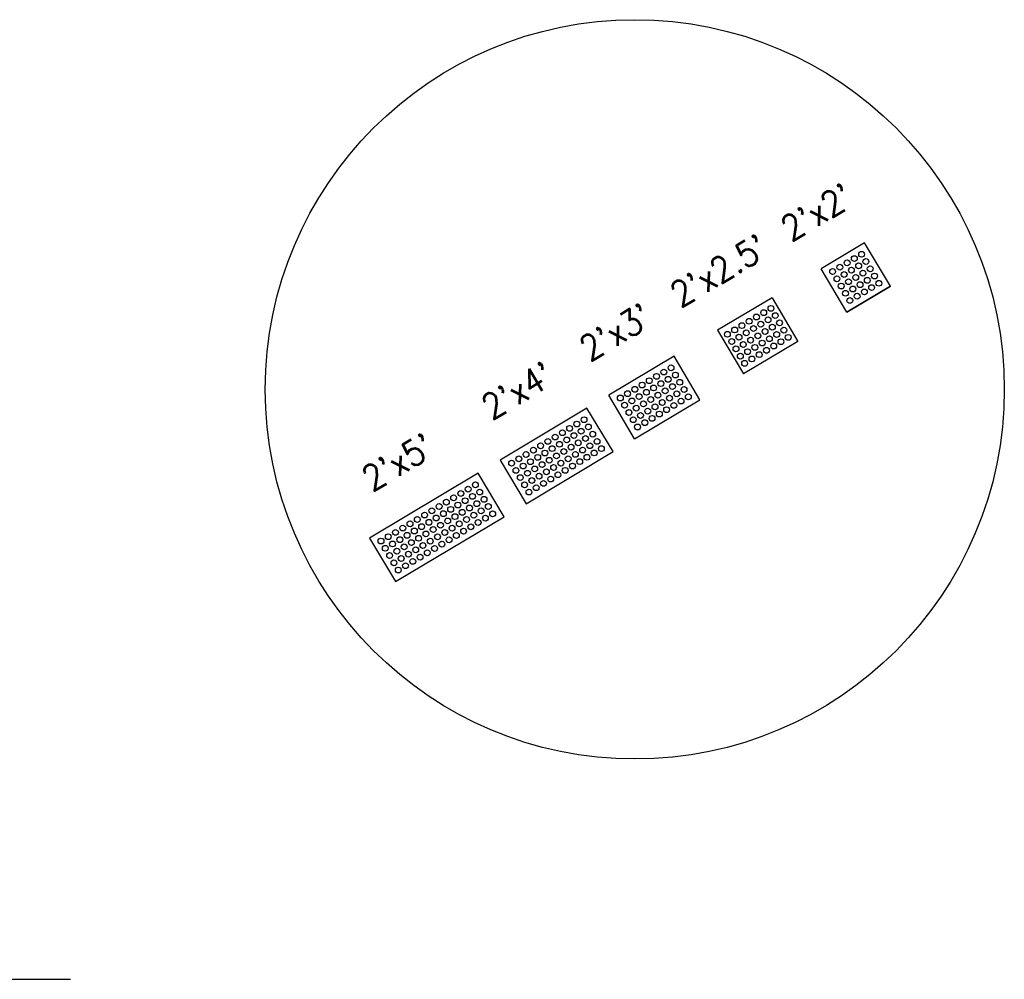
# Model space of a CAD drawing. Extents: x 167754 to 212748, y 396132 to 454338.
# Tile 14 of 147: x 180795 to 180834, y 413944 to 413982. Entities that reach past the tile are written whole.
import ezdxf

# ---------------------------------------------------------------- set-up
doc = ezdxf.new("R2010")
doc.units = 0
doc.header["$MEASUREMENT"] = 0
doc.layers.get('0').update_dxf_attribs({"linetype": 'CONTINUOUS'})
for name, color, linetype, plot in [('SC_SCRATCH-1', 7, 'CONTINUOUS', False), ('SC_SCRATCH-2', 2, 'CONTINUOUS', False), ('SC_SCRATCH-3', 3, 'CONTINUOUS', False), ('SC_SCRATCH-4', 4, 'CONTINUOUS', False), ('SC_SCRATCH-5', 5, 'CONTINUOUS', False)]:
    doc.layers.add(name, color=color, linetype=linetype, plot=plot)
doc.layers.add('SC_SCRATCH-6', color=6, linetype='CONTINUOUS')
doc.styles.add('romans', font='romans.shx', dxfattribs={"width": 0.75, "oblique": 22.5})
doc.styles.get("Standard").update_dxf_attribs({"font": 'romans.shx', "width": 0.9})
doc.dimstyles.new('4P', dxfattribs={"dimscale": 4, "dimtxt": 0.14, "dimasz": 0.14, "dimexe": 0.05, "dimexo": 0.05, "dimgap": 0.05, "dimtad": 1, "dimzin": 0, "dimdsep": 46, "dimtxsty": 'romans', "dimcen": 0, "dimdle": 0.1, "dimclrd": 1, "dimclre": 1, "dimclrt": 7, "dimaunit": 1, "dimadec": 4, "dimazin": 0, "dimtfac": 1, "dimtmove": 0, "dimatfit": 2, "dimfxl": 1, "dimtvp": 1, "dimtolj": 1, "dimtzin": 0, "dimarcsym": 0})

# ---------------------------------------------------------------- blocks, each defined once
blk = doc.blocks.new('DOMES_5FT')
for p, q in [((-0.07, 2.499), (-2.069, 2.443)), ((-2.069, 2.443), (-1.929, -2.555)), ((0.07, -2.499), (-0.07, 2.499)), ((-1.929, -2.555), (0.07, -2.499))]:
    blk.add_line(p, q)
for centre in [(-1.725, 2.12), (-1.392, 2.13), (-1.059, 2.139), (-0.727, 2.148), (-0.394, 2.158), (-1.716, 1.788), (-1.706, 1.453), (-1.383, 1.797), (-1.374, 1.462), (-1.05, 1.806), (-1.041, 1.471), (-0.717, 1.816), (-0.708, 1.481), (-0.384, 1.825), (-0.375, 1.49), (-1.697, 1.12), (-1.364, 1.129), (-1.031, 1.138), (-0.698, 1.148), (-0.366, 1.157), (-1.688, 0.787), (-1.355, 0.796), (-1.022, 0.806), (-0.689, 0.815), (-0.356, 0.824), (-1.678, 0.454), (-1.346, 0.463), (-1.013, 0.473), (-0.68, 0.482), (-0.347, 0.491), (-1.669, 0.121), (-1.336, 0.131), (-1.003, 0.14), (-0.67, 0.149), (-0.338, 0.159), (-1.66, -0.212), (-1.327, -0.202), (-0.994, -0.193), (-0.661, -0.184), (-0.328, -0.174), (-1.65, -0.547), (-1.641, -0.881), (-1.317, -0.537), (-1.308, -0.872), (-0.985, -0.528), (-0.975, -0.863), (-0.652, -0.518), (-0.642, -0.853), (-0.319, -0.509), (-0.309, -0.844), (-1.632, -1.214), (-1.299, -1.205), (-0.966, -1.196), (-0.633, -1.186), (-0.3, -1.177), (-1.622, -1.547), (-1.289, -1.538), (-0.956, -1.528), (-0.624, -1.519), (-0.291, -1.51), (-1.613, -1.88), (-1.28, -1.871), (-0.947, -1.861), (-0.614, -1.852), (-0.281, -1.843), (-1.604, -2.213), (-1.271, -2.204), (-0.938, -2.194), (-0.605, -2.185), (-0.272, -2.175)]:
    blk.add_circle(centre, 0.115)
blk = doc.blocks.new('DOMES_4FT')
for p, q in [((-21.22, 49.29), (-23.96, 1.37)), ((2.74, 47.92), (-21.22, 49.29)), ((0, 0), (2.74, 47.92)), ((-23.96, 1.37), (0, 0))]:
    blk.add_line(p, q)
for centre in [(-17.66, 41.08), (-17.43, 45.07), (-13.67, 40.86), (-13.44, 44.85), (-9.68, 40.63), (-9.45, 44.62), (-5.47, 44.39), (-1.48, 44.16), (-17.89, 37.09), (-13.9, 36.87), (-9.91, 36.64), (-5.92, 36.41), (-5.69, 40.4), (-1.93, 36.18), (-1.7, 40.17), (-18.12, 33.11), (-14.13, 32.88), (-10.14, 32.65), (-6.15, 32.42), (-2.16, 32.19), (-18.35, 29.12), (-14.36, 28.89), (-10.37, 28.66), (-6.38, 28.43), (-2.39, 28.2), (-18.58, 25.1), (-14.59, 24.87), (-10.6, 24.65), (-6.61, 24.42), (-2.62, 24.19), (-18.81, 21.09), (-14.82, 20.86), (-10.83, 20.63), (-6.84, 20.4), (-2.85, 20.18), (-19.26, 13.11), (-19.03, 17.1), (-15.27, 12.88), (-15.04, 16.87), (-11.28, 12.65), (-11.06, 16.64), (-7.07, 16.41), (-3.08, 16.19), (-19.49, 9.12), (-15.5, 8.89), (-11.51, 8.66), (-7.52, 8.44), (-7.29, 12.42), (-3.53, 8.21), (-3.3, 12.2), (-19.72, 5.13), (-15.73, 4.9), (-11.74, 4.67), (-7.75, 4.45), (-3.76, 4.22)]:
    blk.add_circle(centre, 1.37)

msp = doc.modelspace()

# ---------------------------------------------------------------- linework, layer by layer
at = {"layer": 'SC_SCRATCH-1', "color": 1}
for points in [[(180828.593, 413973.08), (180826.875, 413972.057)], [(180829.616, 413971.362), (180828.593, 413973.08)], [(180827.898, 413970.339), (180826.875, 413972.057)], [(180827.898, 413970.339), (180826.875, 413972.057)], [(180829.616, 413971.362), (180827.898, 413970.339)], [(180827.898, 413970.339), (180829.616, 413971.362)]]:
    msp.add_lwpolyline(points, dxfattribs=at)
at = {"layer": 'SC_SCRATCH-1'}
msp.add_circle((180819.526, 413967.298), 14.582, dxfattribs=at)
at = {"layer": 'SC_SCRATCH-1', "color": 1}
for centre in [(180828.476, 413972.626), (180827.904, 413972.286), (180828.19, 413972.456), (180828.646, 413972.34), (180827.331, 413971.945), (180827.617, 413972.115), (180827.788, 413971.829), (180828.074, 413972), (180828.36, 413972.17), (180828.53, 413971.884), (180828.817, 413972.054), (180827.502, 413971.659), (180827.958, 413971.543), (180828.244, 413971.713), (180828.415, 413971.427), (180828.701, 413971.598), (180828.987, 413971.768), (180829.157, 413971.482), (180827.672, 413971.373), (180827.842, 413971.087), (180828.129, 413971.257), (180828.585, 413971.141), (180828.871, 413971.312), (180828.013, 413970.8), (180828.299, 413970.971)]:
    msp.add_circle(centre, 0.115, dxfattribs=at)
at = {"layer": 'SC_SCRATCH-2', "color": 6}
for points in [[(180824.941, 413970.906), (180822.793, 413969.627)], [(180824.941, 413970.906), (180825.965, 413969.188)], [(180822.793, 413969.627), (180823.816, 413967.909)], [(180825.965, 413969.188), (180823.816, 413967.909)]]:
    msp.add_lwpolyline(points, dxfattribs=at)
for centre in [(180824.613, 413970.323), (180824.899, 413970.493), (180824.04, 413969.982), (180824.326, 413970.152), (180824.497, 413969.866), (180824.783, 413970.037), (180825.069, 413970.207), (180825.239, 413969.921), (180823.466, 413969.64), (180823.754, 413969.812), (180823.924, 413969.525), (180824.211, 413969.696), (180824.667, 413969.58), (180824.953, 413969.75), (180825.41, 413969.635), (180823.178, 413969.469), (180823.349, 413969.183), (180823.637, 413969.354), (180824.095, 413969.239), (180824.381, 413969.41), (180824.551, 413969.124), (180824.837, 413969.294), (180825.124, 413969.464), (180825.294, 413969.178), (180825.58, 413969.349), (180823.519, 413968.897), (180823.807, 413969.068), (180823.977, 413968.782), (180824.265, 413968.953), (180824.722, 413968.837), (180825.008, 413969.008), (180823.69, 413968.61), (180823.86, 413968.324), (180824.148, 413968.496), (180824.436, 413968.667)]:
    msp.add_circle(centre, 0.115, dxfattribs=at)
at = {"layer": 'SC_SCRATCH-3'}
for points in [[(180821.075, 413968.604), (180818.497, 413967.069)], [(180822.098, 413966.885), (180821.075, 413968.604)], [(180819.52, 413965.351), (180818.497, 413967.069)], [(180819.52, 413965.351), (180822.098, 413966.885)]]:
    msp.add_lwpolyline(points, dxfattribs=at)
for centre in [(180820.671, 413967.979), (180820.957, 413968.149), (180820.098, 413967.638), (180820.384, 413967.809), (180820.841, 413967.693), (180821.127, 413967.863), (180821.297, 413967.577), (180819.526, 413967.298), (180819.812, 413967.468), (180819.983, 413967.182), (180820.269, 413967.352), (180820.555, 413967.523), (180820.725, 413967.237), (180821.011, 413967.407), (180821.468, 413967.291), (180818.954, 413966.957), (180819.24, 413967.127), (180819.41, 413966.841), (180819.696, 413967.012), (180820.153, 413966.896), (180820.439, 413967.066), (180820.609, 413966.78), (180820.895, 413966.95), (180821.182, 413967.121), (180821.352, 413966.835), (180821.638, 413967.005), (180819.124, 413966.671), (180819.295, 413966.385), (180819.581, 413966.555), (180819.867, 413966.725), (180820.037, 413966.439), (180820.323, 413966.61), (180820.78, 413966.494), (180821.066, 413966.664), (180819.465, 413966.099), (180819.751, 413966.269), (180819.921, 413965.983), (180820.207, 413966.153), (180820.494, 413966.324), (180819.635, 413965.812)]:
    msp.add_circle(centre, 0.115, dxfattribs=at)

# ---------------------------------------------------------------- block references
at = {"layer": 'SC_SCRATCH-4', "xscale": 0.08333333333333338, "yscale": 0.08333333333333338, "zscale": 0.08333333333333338, "rotation": 124.2191085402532}
msp.add_blockref('DOMES_4FT', (180817.638, 413966.558), dxfattribs=at)
at = {"layer": 'SC_SCRATCH-5', "rotation": 299.1609930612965}
msp.add_blockref('DOMES_5FT', (180812.223, 413960.992), dxfattribs=at)

# ---------------------------------------------------------------- texts
at = {"layer": 'SC_SCRATCH-1', "color": 1, "insert": (180826.711, 413974.287), "char_height": 1, "attachment_point": 5, "rotation": 30.7696}
msp.add_mtext_dynamic_manual_height_columns("2'x2'", width=2.84833, gutter_width=12, heights=[0], dxfattribs=at)
at = {"layer": 'SC_SCRATCH-2', "color": 6, "insert": (180822.844, 413971.985), "char_height": 1, "attachment_point": 5, "rotation": 30.7696}
msp.add_mtext_dynamic_manual_height_columns("2'x2.5'", width=2.84833, gutter_width=12, heights=[0], dxfattribs=at)
at = {"layer": 'SC_SCRATCH-3', "insert": (180818.763, 413969.555), "char_height": 1, "attachment_point": 5, "rotation": 30.7696}
msp.add_mtext_dynamic_manual_height_columns("2'x3'", width=2.84833, gutter_width=12, heights=[0], dxfattribs=at)
at = {"layer": 'SC_SCRATCH-4', "insert": (180814.899, 413967.248), "char_height": 1, "attachment_point": 5, "rotation": 30.7696}
msp.add_mtext_dynamic_manual_height_columns("2'x4'", width=2.84833, gutter_width=12, heights=[0], dxfattribs=at)
at = {"layer": 'SC_SCRATCH-5', "insert": (180810.177, 413964.429), "char_height": 1, "attachment_point": 5, "rotation": 30.7696}
msp.add_mtext_dynamic_manual_height_columns("2'x5'", width=2.84833, gutter_width=12, heights=[0], dxfattribs=at)

# ---------------------------------------------------------------- leaders
at = {"layer": 'SC_SCRATCH-6', "has_arrowhead": 0}
msp.add_leader([(180779.949, 413944.028), (180779.958, 413944.025), (180797.258, 413944.025)], dimstyle='4P', override={"dimscale": 20, "dimasz": 0.1}, dxfattribs=at)

doc.saveas('drawing.dxf')
